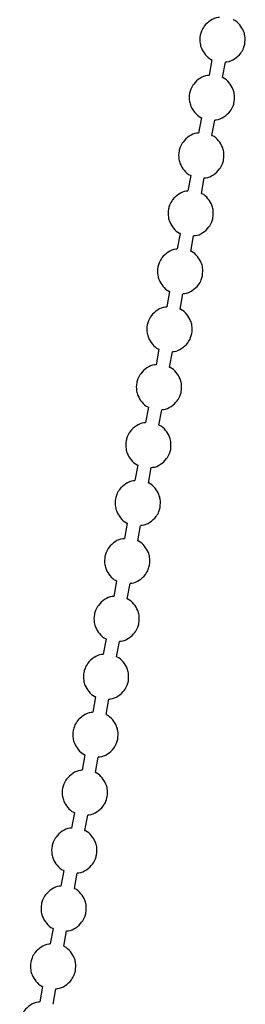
# Model space of a CAD drawing. Header units: millimetres. Extents: x 313 to 1951, y 543 to 2760.
# Tile 29 of 64: x 485 to 510, y 2191 to 2300. Entities that reach past the tile are written whole.
import ezdxf

# ---------------------------------------------------------------- set-up
doc = ezdxf.new("R2010")
doc.units = ezdxf.units.MM
doc.header["$LTSCALE"] = 10

msp = doc.modelspace()

# ---------------------------------------------------------------- linework, layer by layer
at = {"color": 7, "linetype": 'Continuous', "lineweight": 25}
for p, q in [((506.08, 2295.52), (505.77, 2293.82)), ((507.25, 2293.55), (507.56, 2295.25)), ((504.92, 2289.14), (504.61, 2287.44)), ((506.08, 2287.17), (506.39, 2288.87)), ((503.75, 2282.75), (503.44, 2281.05)), ((504.92, 2280.78), (505.23, 2282.48)), ((502.59, 2276.36), (502.27, 2274.66)), ((503.75, 2274.39), (504.06, 2276.09)), ((501.42, 2269.97), (501.11, 2268.27)), ((502.58, 2268.01), (502.89, 2269.71)), ((500.25, 2263.59), (499.94, 2261.89)), ((501.42, 2261.62), (501.73, 2263.32)), ((499.09, 2257.2), (498.78, 2255.5)), ((500.25, 2255.23), (500.56, 2256.93)), ((497.92, 2250.81), (497.61, 2249.11)), ((499.09, 2248.84), (499.4, 2250.54)), ((496.76, 2244.43), (496.45, 2242.73)), ((497.92, 2242.46), (498.23, 2244.16)), ((495.59, 2238.04), (495.28, 2236.34)), ((496.76, 2236.07), (497.07, 2237.77)), ((494.42, 2231.65), (494.11, 2229.95)), ((495.59, 2229.68), (495.9, 2231.38)), ((493.26, 2225.27), (492.95, 2223.57)), ((494.42, 2223.3), (494.73, 2225)), ((492.09, 2218.88), (491.78, 2217.18)), ((493.26, 2216.91), (493.57, 2218.61)), ((490.93, 2212.49), (490.62, 2210.79)), ((492.09, 2210.52), (492.4, 2212.22)), ((489.76, 2206.1), (489.45, 2204.4)), ((490.93, 2204.13), (491.24, 2205.83)), ((488.6, 2199.72), (488.28, 2198.02)), ((489.76, 2197.75), (490.07, 2199.45)), ((487.43, 2193.33), (487.12, 2191.63)), ((488.59, 2191.36), (488.9, 2193.06))]:
    msp.add_line(p, q, dxfattribs=at)
for points, knots in [([(506.93, 2300.19), (506.88, 2300.19), (506.52, 2300.19), (505.89, 2299.88), (505.26, 2299.32), (504.93, 2298.72), (504.74, 2298.08), (504.73, 2297.43), (504.93, 2296.7), (505.33, 2296.08), (505.77, 2295.64), (506.06, 2295.54), (506.08, 2295.53)], [0, 0, 0, 0, 0.027677, 0.170581, 0.318666, 0.420799, 0.494797, 0.637545, 0.721266, 0.85165, 0.988624, 1, 1, 1, 1]), ([(509.7, 2297.25), (509.73, 2297.55), (509.77, 2298.03), (509.56, 2298.76), (509.17, 2299.38), (508.73, 2299.82), (508.43, 2299.92), (508.41, 2299.93)], [0, 0, 0, 0, 0.282556, 0.448274, 0.706356, 0.977482, 1, 1, 1, 1]), ([(507.56, 2295.28), (507.62, 2295.28), (507.98, 2295.27), (508.61, 2295.59), (509.23, 2296.14), (509.57, 2296.74), (509.66, 2297.1), (509.7, 2297.25)], [0, 0, 0, 0, 0.055937, 0.3447508, 0.6440353, 0.8504493, 1, 1, 1, 1]), ([(505.77, 2293.8), (505.71, 2293.8), (505.35, 2293.8), (504.72, 2293.49), (504.1, 2292.94), (503.76, 2292.33), (503.57, 2291.69), (503.57, 2291.04), (503.77, 2290.31), (504.17, 2289.69), (504.6, 2289.25), (504.9, 2289.15), (504.92, 2289.15)], [0, 0, 0, 0, 0.027677, 0.170581, 0.318666, 0.420799, 0.494797, 0.637545, 0.721266, 0.85165, 0.988624, 1, 1, 1, 1]), ([(508.54, 2290.87), (508.56, 2291.17), (508.61, 2291.64), (508.39, 2292.38), (508, 2293), (507.56, 2293.44), (507.27, 2293.54), (507.25, 2293.54)], [0, 0, 0, 0, 0.282556, 0.448274, 0.706356, 0.977482, 1, 1, 1, 1]), ([(506.4, 2288.89), (506.45, 2288.89), (506.81, 2288.89), (507.45, 2289.2), (508.06, 2289.75), (508.41, 2290.36), (508.5, 2290.71), (508.54, 2290.87)], [0, 0, 0, 0, 0.055937, 0.344751, 0.644035, 0.850449, 1, 1, 1, 1]), ([(504.6, 2287.41), (504.54, 2287.41), (504.18, 2287.42), (503.55, 2287.1), (502.93, 2286.55), (502.6, 2285.95), (502.41, 2285.3), (502.4, 2284.66), (502.6, 2283.93), (503, 2283.31), (503.43, 2282.87), (503.73, 2282.77), (503.75, 2282.76)], [0, 0, 0, 0, 0.027677, 0.170581, 0.318666, 0.420799, 0.494797, 0.637545, 0.721266, 0.85165, 0.988624, 1, 1, 1, 1]), ([(507.37, 2284.48), (507.4, 2284.78), (507.44, 2285.26), (507.23, 2285.99), (506.83, 2286.61), (506.4, 2287.05), (506.1, 2287.15), (506.08, 2287.16)], [0, 0, 0, 0, 0.282556, 0.448274, 0.706356, 0.977482, 1, 1, 1, 1]), ([(505.23, 2282.5), (505.29, 2282.5), (505.65, 2282.5), (506.28, 2282.81), (506.9, 2283.37), (507.24, 2283.97), (507.33, 2284.33), (507.37, 2284.48)], [0, 0, 0, 0, 0.055937, 0.344751, 0.644035, 0.850449, 1, 1, 1, 1]), ([(503.44, 2281.03), (503.38, 2281.03), (503.02, 2281.03), (502.39, 2280.72), (501.77, 2280.16), (501.43, 2279.56), (501.24, 2278.91), (501.23, 2278.27), (501.44, 2277.54), (501.83, 2276.92), (502.27, 2276.48), (502.56, 2276.38), (502.59, 2276.37)], [0, 0, 0, 0, 0.027677, 0.170581, 0.318666, 0.420799, 0.494797, 0.637545, 0.721266, 0.85165, 0.988624, 1, 1, 1, 1]), ([(506.2, 2278.09), (506.23, 2278.39), (506.27, 2278.87), (506.06, 2279.6), (505.67, 2280.22), (505.23, 2280.66), (504.94, 2280.76), (504.91, 2280.77)], [0, 0, 0, 0, 0.282556, 0.448274, 0.706356, 0.977482, 1, 1, 1, 1]), ([(504.06, 2276.12), (504.12, 2276.12), (504.48, 2276.11), (505.11, 2276.43), (505.73, 2276.98), (506.07, 2277.58), (506.17, 2277.94), (506.2, 2278.09)], [0, 0, 0, 0, 0.055937, 0.344751, 0.644035, 0.850449, 1, 1, 1, 1]), ([(502.27, 2274.64), (502.21, 2274.64), (501.85, 2274.64), (501.22, 2274.33), (500.6, 2273.78), (500.27, 2273.17), (500.08, 2272.53), (500.07, 2271.88), (500.27, 2271.15), (500.67, 2270.53), (501.1, 2270.09), (501.4, 2269.99), (501.42, 2269.98)], [0, 0, 0, 0, 0.027677, 0.170581, 0.318666, 0.420799, 0.494797, 0.637545, 0.721266, 0.85165, 0.988624, 1, 1, 1, 1]), ([(505.04, 2271.7), (505.07, 2272.01), (505.11, 2272.48), (504.9, 2273.21), (504.5, 2273.84), (504.07, 2274.28), (503.77, 2274.38), (503.75, 2274.38)], [0, 0, 0, 0, 0.282556, 0.4482738, 0.7063556, 0.9774822, 1, 1, 1, 1]), ([(502.9, 2269.73), (502.96, 2269.73), (503.32, 2269.73), (503.95, 2270.04), (504.57, 2270.59), (504.91, 2271.19), (505, 2271.55), (505.04, 2271.7)], [0, 0, 0, 0, 0.055937, 0.344751, 0.644035, 0.850449, 1, 1, 1, 1]), ([(501.1, 2268.25), (501.05, 2268.25), (500.69, 2268.25), (500.06, 2267.94), (499.43, 2267.39), (499.1, 2266.78), (498.91, 2266.14), (498.9, 2265.49), (499.1, 2264.77), (499.5, 2264.14), (499.94, 2263.7), (500.23, 2263.6), (500.26, 2263.6)], [0, 0, 0, 0, 0.027677, 0.170581, 0.318666, 0.420799, 0.494797, 0.637545, 0.721266, 0.85165, 0.988624, 1, 1, 1, 1]), ([(503.87, 2265.32), (503.9, 2265.62), (503.94, 2266.1), (503.73, 2266.83), (503.34, 2267.45), (502.9, 2267.89), (502.61, 2267.99), (502.58, 2268)], [0, 0, 0, 0, 0.282556, 0.448274, 0.706356, 0.977482, 1, 1, 1, 1]), ([(501.73, 2263.34), (501.79, 2263.34), (502.15, 2263.34), (502.78, 2263.65), (503.4, 2264.2), (503.74, 2264.81), (503.83, 2265.17), (503.87, 2265.32)], [0, 0, 0, 0, 0.055937, 0.3447508, 0.6440353, 0.8504493, 1, 1, 1, 1]), ([(499.94, 2261.86), (499.88, 2261.86), (499.52, 2261.87), (498.89, 2261.55), (498.27, 2261), (497.93, 2260.4), (497.74, 2259.75), (497.74, 2259.11), (497.94, 2258.38), (498.34, 2257.76), (498.77, 2257.32), (499.07, 2257.22), (499.09, 2257.21)], [0, 0, 0, 0, 0.027677, 0.170581, 0.318666, 0.420799, 0.494797, 0.637545, 0.721266, 0.85165, 0.988624, 1, 1, 1, 1]), ([(502.71, 2258.93), (502.73, 2259.23), (502.78, 2259.71), (502.56, 2260.44), (502.17, 2261.06), (501.73, 2261.5), (501.44, 2261.6), (501.42, 2261.61)], [0, 0, 0, 0, 0.282556, 0.448274, 0.706356, 0.977482, 1, 1, 1, 1]), ([(500.57, 2256.95), (500.63, 2256.95), (500.98, 2256.95), (501.62, 2257.26), (502.24, 2257.82), (502.58, 2258.42), (502.67, 2258.78), (502.71, 2258.93)], [0, 0, 0, 0, 0.055937, 0.344751, 0.644035, 0.850449, 1, 1, 1, 1]), ([(498.77, 2255.48), (498.71, 2255.48), (498.36, 2255.48), (497.72, 2255.17), (497.1, 2254.62), (496.77, 2254.01), (496.58, 2253.37), (496.57, 2252.72), (496.77, 2251.99), (497.17, 2251.37), (497.61, 2250.93), (497.9, 2250.83), (497.92, 2250.82)], [0, 0, 0, 0, 0.027677, 0.170581, 0.318666, 0.420799, 0.494797, 0.637545, 0.721266, 0.85165, 0.988624, 1, 1, 1, 1]), ([(501.54, 2252.54), (501.57, 2252.84), (501.61, 2253.32), (501.4, 2254.05), (501.01, 2254.67), (500.57, 2255.11), (500.27, 2255.21), (500.25, 2255.22)], [0, 0, 0, 0, 0.282556, 0.448274, 0.706356, 0.977482, 1, 1, 1, 1]), ([(499.4, 2250.57), (499.46, 2250.57), (499.82, 2250.56), (500.45, 2250.88), (501.07, 2251.43), (501.41, 2252.03), (501.5, 2252.39), (501.54, 2252.54)], [0, 0, 0, 0, 0.055937, 0.344751, 0.644035, 0.850449, 1, 1, 1, 1]), ([(497.61, 2249.09), (497.55, 2249.09), (497.19, 2249.09), (496.56, 2248.78), (495.94, 2248.23), (495.6, 2247.62), (495.41, 2246.98), (495.41, 2246.33), (495.61, 2245.6), (496, 2244.98), (496.44, 2244.54), (496.73, 2244.44), (496.76, 2244.44)], [0, 0, 0, 0, 0.027677, 0.170581, 0.318666, 0.420799, 0.494797, 0.637545, 0.721266, 0.85165, 0.988624, 1, 1, 1, 1]), ([(500.38, 2246.16), (500.4, 2246.46), (500.45, 2246.94), (500.23, 2247.67), (499.84, 2248.29), (499.4, 2248.73), (499.11, 2248.83), (499.09, 2248.83)], [0, 0, 0, 0, 0.282556, 0.448274, 0.706356, 0.977482, 1, 1, 1, 1]), ([(498.24, 2244.18), (498.29, 2244.18), (498.65, 2244.18), (499.29, 2244.49), (499.9, 2245.04), (500.25, 2245.65), (500.34, 2246), (500.38, 2246.16)], [0, 0, 0, 0, 0.055937, 0.344751, 0.644035, 0.850449, 1, 1, 1, 1]), ([(496.44, 2242.7), (496.38, 2242.7), (496.02, 2242.71), (495.39, 2242.39), (494.77, 2241.84), (494.44, 2241.24), (494.25, 2240.59), (494.24, 2239.95), (494.44, 2239.22), (494.84, 2238.6), (495.27, 2238.16), (495.57, 2238.06), (495.59, 2238.05)], [0, 0, 0, 0, 0.027677, 0.170581, 0.318666, 0.420799, 0.494797, 0.637545, 0.721266, 0.85165, 0.988624, 1, 1, 1, 1]), ([(499.21, 2239.77), (499.24, 2240.07), (499.28, 2240.55), (499.07, 2241.28), (498.67, 2241.9), (498.24, 2242.34), (497.94, 2242.44), (497.92, 2242.45)], [0, 0, 0, 0, 0.282556, 0.448274, 0.706356, 0.977482, 1, 1, 1, 1]), ([(497.07, 2237.79), (497.13, 2237.79), (497.49, 2237.79), (498.12, 2238.1), (498.74, 2238.66), (499.08, 2239.26), (499.17, 2239.62), (499.21, 2239.77)], [0, 0, 0, 0, 0.055937, 0.344751, 0.644035, 0.850449, 1, 1, 1, 1]), ([(495.28, 2236.32), (495.22, 2236.32), (494.86, 2236.32), (494.23, 2236.01), (493.61, 2235.45), (493.27, 2234.85), (493.08, 2234.21), (493.07, 2233.56), (493.28, 2232.83), (493.67, 2232.21), (494.11, 2231.77), (494.4, 2231.67), (494.43, 2231.66)], [0, 0, 0, 0, 0.027677, 0.170581, 0.318666, 0.420799, 0.494797, 0.637545, 0.721266, 0.85165, 0.988624, 1, 1, 1, 1]), ([(498.04, 2233.38), (498.07, 2233.68), (498.11, 2234.16), (497.9, 2234.89), (497.51, 2235.51), (497.07, 2235.95), (496.78, 2236.05), (496.75, 2236.06)], [0, 0, 0, 0, 0.282556, 0.4482738, 0.7063556, 0.9774822, 1, 1, 1, 1]), ([(495.9, 2231.41), (495.96, 2231.41), (496.32, 2231.4), (496.95, 2231.72), (497.57, 2232.27), (497.91, 2232.87), (498.01, 2233.23), (498.04, 2233.38)], [0, 0, 0, 0, 0.055937, 0.344751, 0.644035, 0.850449, 1, 1, 1, 1]), ([(494.11, 2229.93), (494.05, 2229.93), (493.69, 2229.93), (493.06, 2229.62), (492.44, 2229.07), (492.11, 2228.46), (491.91, 2227.82), (491.91, 2227.17), (492.11, 2226.44), (492.51, 2225.82), (492.94, 2225.38), (493.24, 2225.28), (493.26, 2225.27)], [0, 0, 0, 0, 0.027677, 0.170581, 0.318666, 0.420799, 0.494797, 0.637545, 0.721266, 0.85165, 0.988624, 1, 1, 1, 1]), ([(496.88, 2226.99), (496.9, 2227.3), (496.95, 2227.77), (496.74, 2228.5), (496.34, 2229.13), (495.91, 2229.57), (495.61, 2229.67), (495.59, 2229.67)], [0, 0, 0, 0, 0.282556, 0.448274, 0.706356, 0.977482, 1, 1, 1, 1]), ([(494.74, 2225.02), (494.8, 2225.02), (495.16, 2225.02), (495.79, 2225.33), (496.41, 2225.88), (496.75, 2226.48), (496.84, 2226.84), (496.88, 2226.99)], [0, 0, 0, 0, 0.055937, 0.344751, 0.644035, 0.850449, 1, 1, 1, 1]), ([(492.94, 2223.54), (492.89, 2223.54), (492.53, 2223.55), (491.9, 2223.23), (491.27, 2222.68), (490.94, 2222.07), (490.75, 2221.43), (490.74, 2220.79), (490.94, 2220.06), (491.34, 2219.43), (491.78, 2218.99), (492.07, 2218.9), (492.09, 2218.89)], [0, 0, 0, 0, 0.0276774, 0.1705815, 0.3186664, 0.4207994, 0.4947965, 0.6375448, 0.721266, 0.8516498, 0.9886239, 1, 1, 1, 1]), ([(495.71, 2220.61), (495.74, 2220.91), (495.78, 2221.39), (495.57, 2222.12), (495.18, 2222.74), (494.74, 2223.18), (494.44, 2223.28), (494.42, 2223.29)], [0, 0, 0, 0, 0.282556, 0.448274, 0.706356, 0.977482, 1, 1, 1, 1]), ([(493.57, 2218.63), (493.63, 2218.63), (493.99, 2218.63), (494.62, 2218.94), (495.24, 2219.49), (495.58, 2220.1), (495.67, 2220.46), (495.71, 2220.61)], [0, 0, 0, 0, 0.055937, 0.344751, 0.644035, 0.850449, 1, 1, 1, 1]), ([(491.78, 2217.15), (491.72, 2217.16), (491.36, 2217.16), (490.73, 2216.84), (490.11, 2216.29), (489.77, 2215.69), (489.58, 2215.04), (489.58, 2214.4), (489.78, 2213.67), (490.18, 2213.05), (490.61, 2212.61), (490.91, 2212.51), (490.93, 2212.5)], [0, 0, 0, 0, 0.027677, 0.170581, 0.318666, 0.420799, 0.494797, 0.637545, 0.721266, 0.85165, 0.988624, 1, 1, 1, 1]), ([(494.55, 2214.22), (494.57, 2214.52), (494.62, 2215), (494.4, 2215.73), (494.01, 2216.35), (493.57, 2216.79), (493.28, 2216.89), (493.26, 2216.9)], [0, 0, 0, 0, 0.282556, 0.448274, 0.706356, 0.977482, 1, 1, 1, 1]), ([(492.41, 2212.24), (492.46, 2212.24), (492.82, 2212.24), (493.46, 2212.56), (494.07, 2213.11), (494.42, 2213.71), (494.51, 2214.07), (494.55, 2214.22)], [0, 0, 0, 0, 0.055937, 0.344751, 0.644035, 0.850449, 1, 1, 1, 1]), ([(490.61, 2210.77), (490.55, 2210.77), (490.2, 2210.77), (489.56, 2210.46), (488.94, 2209.91), (488.61, 2209.3), (488.42, 2208.66), (488.41, 2208.01), (488.61, 2207.28), (489.01, 2206.66), (489.44, 2206.22), (489.74, 2206.12), (489.76, 2206.11)], [0, 0, 0, 0, 0.027677, 0.170581, 0.318666, 0.420799, 0.494797, 0.637545, 0.721266, 0.85165, 0.988624, 1, 1, 1, 1]), ([(493.38, 2207.83), (493.41, 2208.13), (493.45, 2208.61), (493.24, 2209.34), (492.84, 2209.96), (492.41, 2210.4), (492.11, 2210.5), (492.09, 2210.51)], [0, 0, 0, 0, 0.282556, 0.448274, 0.706356, 0.977482, 1, 1, 1, 1]), ([(491.24, 2205.86), (491.3, 2205.86), (491.66, 2205.85), (492.29, 2206.17), (492.91, 2206.72), (493.25, 2207.32), (493.34, 2207.68), (493.38, 2207.83)], [0, 0, 0, 0, 0.055937, 0.3447508, 0.6440353, 0.8504493, 1, 1, 1, 1]), ([(489.45, 2204.38), (489.39, 2204.38), (489.03, 2204.38), (488.4, 2204.07), (487.78, 2203.52), (487.44, 2202.91), (487.25, 2202.27), (487.24, 2201.62), (487.45, 2200.9), (487.84, 2200.27), (488.28, 2199.83), (488.57, 2199.73), (488.6, 2199.73)], [0, 0, 0, 0, 0.0276774, 0.1705815, 0.3186664, 0.4207994, 0.4947965, 0.6375448, 0.721266, 0.8516498, 0.9886239, 1, 1, 1, 1]), ([(492.21, 2201.45), (492.24, 2201.75), (492.28, 2202.23), (492.07, 2202.96), (491.68, 2203.58), (491.24, 2204.02), (490.95, 2204.12), (490.92, 2204.13)], [0, 0, 0, 0, 0.282556, 0.448274, 0.706356, 0.977482, 1, 1, 1, 1]), ([(490.08, 2199.47), (490.13, 2199.47), (490.49, 2199.47), (491.12, 2199.78), (491.74, 2200.33), (492.08, 2200.94), (492.18, 2201.3), (492.21, 2201.45)], [0, 0, 0, 0, 0.055937, 0.344751, 0.644035, 0.850449, 1, 1, 1, 1]), ([(488.28, 2197.99), (488.22, 2197.99), (487.86, 2198), (487.23, 2197.68), (486.61, 2197.13), (486.28, 2196.53), (486.09, 2195.88), (486.08, 2195.24), (486.28, 2194.51), (486.68, 2193.89), (487.11, 2193.45), (487.41, 2193.35), (487.43, 2193.34)], [0, 0, 0, 0, 0.027677, 0.170581, 0.318666, 0.420799, 0.494797, 0.637545, 0.721266, 0.85165, 0.988624, 1, 1, 1, 1]), ([(491.05, 2195.06), (491.08, 2195.36), (491.12, 2195.84), (490.91, 2196.57), (490.51, 2197.19), (490.08, 2197.63), (489.78, 2197.73), (489.76, 2197.74)], [0, 0, 0, 0, 0.282556, 0.448274, 0.706356, 0.977482, 1, 1, 1, 1]), ([(488.91, 2193.08), (488.97, 2193.08), (489.33, 2193.08), (489.96, 2193.39), (490.58, 2193.95), (490.92, 2194.55), (491.01, 2194.91), (491.05, 2195.06)], [0, 0, 0, 0, 0.055937, 0.344751, 0.644035, 0.850449, 1, 1, 1, 1]), ([(487.11, 2191.61), (487.06, 2191.61), (486.7, 2191.61), (486.07, 2191.3), (485.44, 2190.74), (485.11, 2190.14), (484.92, 2189.5), (484.91, 2188.85), (485.11, 2188.12), (485.51, 2187.5), (485.95, 2187.06), (486.24, 2186.96), (486.27, 2186.95)], [0, 0, 0, 0, 0.027677, 0.170581, 0.318666, 0.420799, 0.494797, 0.637545, 0.721266, 0.85165, 0.988624, 1, 1, 1, 1])]:
    msp.add_open_spline(points, degree=3, knots=knots, dxfattribs=at)

doc.saveas('drawing.dxf')
